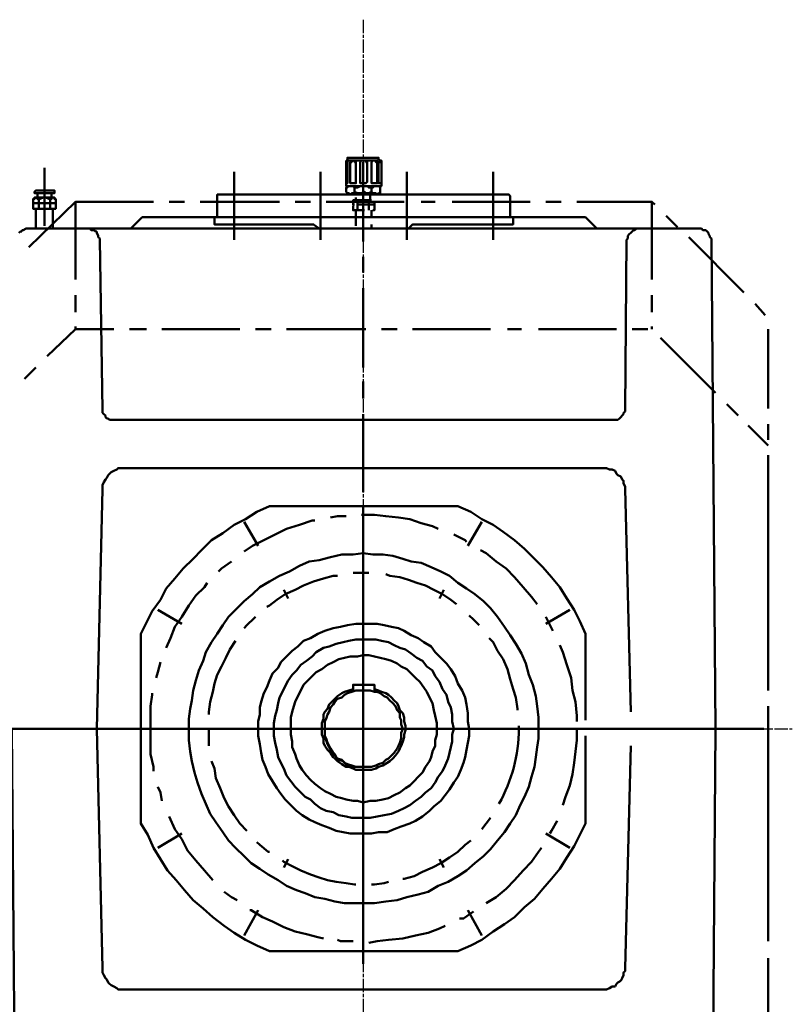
# Model space of a CAD drawing. Header units: millimetres. Extents: x -34725 to 178350, y -13707 to 126150.
# Tile 256 of 256: x 44897 to 45594, y 115163 to 116050. Entities that reach past the tile are written whole.
import ezdxf

# ---------------------------------------------------------------- set-up
doc = ezdxf.new("R2010")
doc.units = ezdxf.units.MM
doc.linetypes.add('AM_ISO08W050', pattern=[18, 12, -1.5, 3, -1.5])
for name, color, linetype, lineweight in [('AM_0', 7, 'CONTINUOUS', 50), ('AM_4', 3, 'CONTINUOUS', 25), ('AM_7', 4, 'AM_ISO08W050', 25)]:
    doc.layers.add(name, color=color, linetype=linetype, lineweight=lineweight)

# ---------------------------------------------------------------- blocks, each defined once
blk = doc.blocks.new('B3SH15')
at = {"layer": 'AM_0'}
for p, q in [((2339.25, 452.53), (2340.52, 453.81)), ((2340.52, 453.81), (2341.8, 453.81)), ((2341.8, 453.81), (2341.8, 455.08)), ((2341.8, 455.08), (2343.07, 455.08)), ((2343.07, 455.08), (2345.63, 456.36)), ((2345.63, 456.36), (2403.07, 456.36)), ((2403.07, 456.36), (2404.34, 455.08)), ((2404.34, 455.08), (2406.9, 455.08)), ((2406.9, 455.08), (2408.17, 453.81)), ((2408.17, 453.81), (2409.45, 453.81)), ((2409.45, 453.81), (2409.45, 452.53)), ((2409.45, 452.53), (2410.73, 449.98)), ((2889.39, 451.25), (2890.67, 452.53)), ((2890.67, 452.53), (2891.95, 453.81)), ((2891.95, 453.81), (2893.22, 455.08)), ((2893.22, 455.08), (2894.5, 455.08)), ((2894.5, 455.08), (2895.78, 456.36)), ((2895.78, 456.36), (2954.49, 456.36)), ((2954.49, 456.36), (2955.77, 455.08)), ((2955.77, 455.08), (2958.32, 455.08)), ((2958.32, 455.08), (2959.6, 453.81)), ((2959.6, 453.81), (2960.87, 452.53)), ((2960.87, 452.53), (2960.87, 451.25)), ((2410.73, 449.98), (2410.73, 448.7)), ((2410.73, 448.7), (2412, 447.43)), ((2412, 447.43), (2412, 446.15)), ((2412, 446.15), (2414.56, 292.98)), ((2885.56, 292.98), (2886.84, 446.15)), ((2886.84, 446.15), (2888.12, 447.43)), ((2888.12, 449.98), (2889.39, 451.25)), ((2888.12, 447.43), (2888.12, 449.98)), ((2960.87, 451.25), (2962.15, 449.98)), ((2962.15, 449.98), (2962.15, 448.7)), ((2962.15, 448.7), (2963.43, 447.43)), ((2963.43, 447.43), (2963.43, 446.15)), ((2963.43, 446.15), (2967.26, 5.77)), ((2414.56, 292.98), (2414.56, 290.42)), ((2885.56, 291.7), (2885.56, 292.98)), ((2414.56, 290.42), (2415.83, 289.15)), ((2415.83, 289.15), (2417.11, 287.87)), ((2417.11, 287.87), (2417.11, 286.59)), ((2417.11, 286.59), (2418.39, 285.32)), ((2418.39, 285.32), (2419.66, 285.32)), ((2419.66, 285.32), (2420.94, 284.04)), ((2420.94, 284.04), (2879.18, 284.04)), ((2879.18, 284.04), (2880.46, 285.32)), ((2880.46, 285.32), (2881.73, 286.59)), ((2881.73, 286.59), (2883.01, 287.87)), ((2883.01, 287.87), (2884.29, 289.15)), ((2884.29, 290.42), (2885.56, 291.7)), ((2884.29, 289.15), (2884.29, 290.42))]:
    blk.add_line(p, q, dxfattribs=at)
for points in [[(2634.1, 517.63), (2635.38, 517.63), (2635.38, 520.18), (2636.66, 520.18), (2663.46, 520.18), (2663.46, 518.91), (2664.74, 517.63), (2666.02, 517.63), (2666.02, 494.65), (2634.1, 494.65)], [(2637.93, 499.76), (2637.93, 498.48), (2637.93, 497.21), (2639.21, 497.21), (2643.04, 497.21), (2643.04, 498.48), (2643.04, 499.76), (2643.04, 516.35), (2641.76, 516.35), (2641.76, 517.63), (2640.49, 517.63), (2639.21, 517.63), (2639.21, 516.35), (2637.93, 516.35), (2637.93, 515.08)], [(2653.25, 515.08), (2653.25, 516.35), (2651.97, 516.35), (2651.97, 517.63), (2650.7, 517.63), (2649.42, 517.63), (2648.15, 517.63), (2646.87, 516.35), (2646.87, 515.08), (2646.87, 499.76), (2646.87, 498.48), (2646.87, 497.21), (2651.97, 497.21), (2653.25, 498.48), (2653.25, 499.76)], [(2657.08, 499.76), (2657.08, 498.48), (2657.08, 497.21), (2658.36, 497.21), (2662.19, 497.21), (2662.19, 498.48), (2662.19, 499.76), (2662.19, 516.35), (2660.91, 516.35), (2660.91, 517.63), (2659.63, 517.63), (2658.36, 517.63), (2657.08, 516.35), (2657.08, 515.08)], [(2372.43, 479.34), (2352.01, 479.34), (2352.01, 483.17), (2353.29, 483.17), (2353.29, 484.44), (2355.84, 484.44), (2355.84, 488.27), (2353.29, 488.27), (2353.29, 489.55), (2354.56, 490.82), (2371.16, 490.82), (2371.16, 489.55), (2371.16, 488.27), (2368.6, 488.27), (2368.6, 484.44), (2371.16, 484.44), (2371.16, 483.17), (2372.43, 483.17)], [(2353.29, 488.27), (2354.56, 488.27), (2371.16, 488.27), (2371.16, 490.82), (2369.88, 490.82), (2354.56, 490.82), (2353.29, 489.55)], [(2368.6, 488.27), (2368.6, 484.44), (2355.84, 484.44), (2355.84, 488.27)], [(2664.74, 493.38), (2663.46, 494.65), (2662.19, 494.65), (2659.63, 494.65), (2658.36, 493.38), (2654.53, 493.38), (2653.25, 494.65), (2646.87, 494.65), (2644.32, 493.38), (2641.76, 493.38), (2640.49, 494.65), (2635.38, 494.65), (2635.38, 493.38), (2634.1, 493.38), (2634.1, 489.55), (2635.38, 488.27), (2636.66, 488.27), (2637.93, 487), (2639.21, 488.27), (2641.76, 488.27), (2641.76, 489.55), (2644.32, 488.27), (2646.87, 488.27), (2649.42, 487), (2653.25, 488.27), (2654.53, 488.27), (2657.08, 489.55), (2658.36, 488.27), (2660.91, 488.27), (2662.19, 487), (2663.46, 488.27), (2664.74, 488.27), (2664.74, 489.55)], [(2372.43, 483.17), (2371.16, 483.17), (2371.16, 484.44), (2369.88, 484.44), (2368.6, 484.44), (2368.6, 483.17), (2366.05, 483.17), (2363.5, 484.44), (2360.94, 484.44), (2358.39, 483.17), (2357.12, 483.17), (2355.84, 483.17), (2354.56, 484.44), (2353.29, 483.17), (2352.01, 483.17), (2352.01, 479.34), (2362.22, 479.34), (2372.43, 479.34)], [(2807.7, 5.77), (2807.7, -3.16), (2806.42, -10.82), (2805.15, -19.75), (2803.87, -28.69), (2801.32, -37.62), (2798.77, -46.56), (2794.94, -55.49), (2791.11, -63.15), (2787.28, -72.09), (2782.17, -79.75), (2777.07, -87.41), (2770.68, -95.06), (2764.3, -102.72), (2757.92, -109.11), (2750.26, -115.49), (2742.6, -121.87), (2734.94, -126.98), (2726.01, -132.08), (2717.07, -135.91), (2708.14, -141.02), (2699.2, -143.57), (2688.99, -146.12), (2680.06, -148.67), (2669.84, -149.95), (2659.63, -151.23), (2632.83, -151.23), (2623.89, -149.95), (2614.96, -147.4), (2606.02, -146.12), (2597.09, -142.29), (2589.43, -139.74), (2580.49, -135.91), (2572.83, -130.8), (2563.9, -125.7), (2556.24, -120.59), (2548.58, -115.49), (2542.2, -109.11), (2534.54, -101.45), (2528.16, -95.06), (2523.05, -87.41), (2516.67, -78.47), (2511.57, -70.81), (2507.74, -61.88), (2503.91, -52.94), (2500.08, -42.73), (2497.52, -33.79), (2494.97, -23.58), (2493.7, -14.65), (2492.42, -4.44), (2492.42, 14.71), (2493.7, 23.65), (2494.97, 31.3), (2496.25, 40.24), (2498.8, 49.17), (2501.35, 58.11), (2505.18, 67.04), (2507.74, 74.7), (2512.84, 83.64), (2517.95, 91.3), (2523.05, 98.96), (2528.16, 106.61), (2535.82, 114.27), (2542.2, 120.66), (2549.86, 127.04), (2556.24, 133.42), (2565.18, 138.53), (2574.11, 143.63), (2583.05, 147.46), (2591.98, 152.57), (2600.92, 156.4), (2609.85, 157.67), (2620.06, 160.22), (2630.28, 162.78), (2640.49, 162.78), (2649.42, 164.05), (2658.36, 162.78), (2667.29, 162.78), (2676.23, 161.5), (2685.16, 158.95), (2692.82, 156.4), (2701.76, 155.12), (2710.69, 151.29), (2719.63, 147.46), (2727.28, 143.63), (2734.94, 137.25), (2742.6, 132.14), (2750.26, 127.04), (2757.92, 120.66), (2764.3, 114.27), (2770.68, 106.61), (2777.07, 97.68), (2782.17, 90.02), (2787.28, 82.36), (2792.38, 73.43), (2796.21, 64.49), (2798.77, 54.28), (2802.6, 45.34), (2805.15, 35.13), (2806.42, 26.2), (2807.7, 15.99)], [(2745.16, 5.77), (2745.16, -0.61), (2743.88, -6.99), (2742.6, -13.37), (2741.33, -19.75), (2740.05, -24.86), (2737.5, -31.24), (2734.94, -37.62), (2731.11, -42.73), (2727.28, -49.11), (2723.46, -54.22), (2719.63, -59.32), (2713.24, -64.43), (2709.41, -68.26), (2703.03, -73.36), (2696.65, -77.19), (2691.54, -79.75), (2683.89, -82.3), (2677.5, -84.85), (2671.12, -87.41), (2663.46, -87.41), (2657.08, -88.68), (2637.93, -88.68), (2631.55, -87.41), (2625.17, -86.13), (2618.79, -83.58), (2612.4, -81.02), (2606.02, -78.47), (2600.92, -75.92), (2594.53, -72.09), (2589.43, -68.26), (2584.32, -63.15), (2579.22, -58.05), (2575.39, -52.94), (2571.56, -47.84), (2567.73, -41.45), (2563.9, -35.07), (2561.35, -28.69), (2558.79, -22.31), (2557.52, -15.92), (2556.24, -8.27), (2554.96, -0.61), (2554.96, 12.16), (2556.24, 18.54), (2556.24, 24.92), (2557.52, 30.03), (2560.07, 37.69), (2562.62, 42.79), (2565.18, 49.17), (2567.73, 55.56), (2572.83, 60.66), (2575.39, 65.77), (2580.49, 70.87), (2585.6, 75.98), (2590.71, 79.81), (2595.81, 84.91), (2602.19, 87.47), (2608.58, 91.3), (2614.96, 93.85), (2622.62, 96.4), (2629, 97.68), (2635.38, 98.96), (2643.04, 100.23), (2662.19, 100.23), (2668.57, 98.96), (2674.95, 97.68), (2681.33, 96.4), (2686.44, 93.85), (2692.82, 90.02), (2699.2, 87.47), (2704.31, 83.64), (2710.69, 79.81), (2714.52, 74.7), (2719.63, 69.6), (2724.73, 64.49), (2728.56, 59.39), (2732.39, 53), (2734.94, 46.62), (2738.77, 40.24), (2741.33, 33.86), (2742.6, 27.47), (2743.88, 19.82), (2743.88, 12.16)], [(2745.16, 5.77), (2745.16, -0.61), (2743.88, -6.99), (2742.6, -13.37), (2741.33, -19.75), (2740.05, -24.86), (2737.5, -31.24), (2734.94, -37.62), (2731.11, -42.73), (2727.28, -49.11), (2723.46, -54.22), (2719.63, -59.32), (2713.24, -64.43), (2709.41, -68.26), (2703.03, -73.36), (2696.65, -77.19), (2691.54, -79.75), (2683.89, -82.3), (2677.5, -84.85), (2671.12, -87.41), (2663.46, -87.41), (2657.08, -88.68), (2637.93, -88.68), (2631.55, -87.41), (2625.17, -86.13), (2618.79, -83.58), (2612.4, -81.02), (2606.02, -78.47), (2600.92, -75.92), (2594.53, -72.09), (2589.43, -68.26), (2584.32, -63.15), (2579.22, -58.05), (2575.39, -52.94), (2571.56, -47.84), (2567.73, -41.45), (2563.9, -35.07), (2561.35, -28.69), (2558.79, -22.31), (2557.52, -15.92), (2556.24, -8.27), (2554.96, -0.61), (2554.96, 12.16), (2556.24, 18.54), (2556.24, 24.92), (2557.52, 30.03), (2560.07, 37.69), (2562.62, 42.79), (2565.18, 49.17), (2567.73, 55.56), (2572.83, 60.66), (2575.39, 65.77), (2580.49, 70.87), (2585.6, 75.98), (2590.71, 79.81), (2595.81, 84.91), (2602.19, 87.47), (2608.58, 91.3), (2614.96, 93.85), (2622.62, 96.4), (2629, 97.68), (2635.38, 98.96), (2643.04, 100.23), (2662.19, 100.23), (2668.57, 98.96), (2674.95, 97.68), (2681.33, 96.4), (2686.44, 93.85), (2692.82, 90.02), (2699.2, 87.47), (2704.31, 83.64), (2710.69, 79.81), (2714.52, 74.7), (2719.63, 69.6), (2724.73, 64.49), (2728.56, 59.39), (2732.39, 53), (2734.94, 46.62), (2738.77, 40.24), (2741.33, 33.86), (2742.6, 27.47), (2743.88, 19.82), (2743.88, 12.16)], [(2731.11, 5.77), (2729.84, 0.67), (2729.84, -5.71), (2728.56, -10.82), (2727.28, -15.92), (2726.01, -21.03), (2723.46, -27.41), (2720.9, -32.52), (2717.07, -37.62), (2714.52, -42.73), (2710.69, -47.84), (2705.59, -51.67), (2701.76, -55.49), (2696.65, -59.32), (2691.54, -63.15), (2686.44, -65.71), (2681.33, -68.26), (2674.95, -70.81), (2668.57, -72.09), (2662.19, -73.36), (2655.8, -74.64), (2639.21, -74.64), (2634.1, -73.36), (2627.72, -72.09), (2622.62, -69.54), (2616.23, -68.26), (2611.13, -65.71), (2606.02, -61.88), (2602.19, -58.05), (2597.09, -55.49), (2591.98, -50.39), (2588.15, -46.56), (2584.32, -41.45), (2580.49, -36.35), (2577.94, -29.97), (2575.39, -24.86), (2572.83, -19.75), (2571.56, -13.37), (2570.28, -6.99), (2569.01, -0.61), (2569.01, 10.88), (2570.28, 17.26), (2571.56, 22.37), (2572.83, 28.75), (2574.11, 33.86), (2576.66, 38.96), (2579.22, 44.07), (2581.77, 49.17), (2585.6, 54.28), (2589.43, 58.11), (2593.26, 63.22), (2598.36, 67.04), (2603.47, 70.87), (2607.3, 74.7), (2613.68, 78.53), (2618.79, 79.81), (2625.17, 82.36), (2631.55, 83.64), (2636.66, 84.91), (2643.04, 86.19), (2660.91, 86.19), (2666.02, 84.91), (2672.4, 83.64), (2677.5, 81.09), (2682.61, 78.53), (2687.72, 77.26), (2692.82, 73.43), (2697.93, 69.6), (2703.03, 67.04), (2706.86, 61.94), (2711.97, 58.11), (2714.52, 53), (2718.35, 47.9), (2720.9, 41.52), (2724.73, 36.41), (2726.01, 30.03), (2728.56, 24.92), (2729.84, 18.54), (2729.84, 12.16)], [(2715.8, 5.77), (2715.8, 0.67), (2714.52, -4.44), (2714.52, -9.54), (2711.97, -14.65), (2710.69, -19.75), (2709.41, -23.58), (2705.59, -28.69), (2703.03, -33.79), (2699.2, -37.62), (2695.37, -41.45), (2691.54, -45.28), (2687.72, -47.84), (2682.61, -51.67), (2677.5, -54.22), (2672.4, -56.77), (2667.29, -58.05), (2660.91, -59.32), (2655.8, -59.32), (2649.42, -60.6), (2644.32, -59.32), (2640.49, -59.32), (2634.1, -58.05), (2630.28, -56.77), (2625.17, -55.49), (2620.06, -52.94), (2614.96, -50.39), (2611.13, -47.84), (2606.02, -44.01), (2602.19, -40.18), (2598.36, -36.35), (2594.53, -31.24), (2591.98, -27.41), (2589.43, -21.03), (2588.15, -17.2), (2585.6, -10.82), (2585.6, -5.71), (2584.32, 0.67), (2584.32, 15.99), (2585.6, 21.09), (2586.88, 26.2), (2588.15, 30.03), (2590.71, 35.13), (2593.26, 40.24), (2595.81, 45.34), (2599.64, 49.17), (2603.47, 53), (2607.3, 56.83), (2612.4, 59.39), (2617.51, 63.22), (2622.62, 65.77), (2627.72, 68.32), (2632.83, 69.6), (2637.93, 70.87), (2644.32, 70.87), (2649.42, 72.15), (2654.53, 72.15), (2659.63, 70.87), (2664.74, 69.6), (2669.84, 68.32), (2674.95, 67.04), (2680.06, 64.49), (2683.89, 61.94), (2688.99, 59.39), (2692.82, 55.56), (2696.65, 51.73), (2700.48, 47.9), (2704.31, 42.79), (2706.86, 38.96), (2709.41, 33.86), (2711.97, 28.75), (2713.24, 22.37), (2714.52, 17.26), (2715.8, 10.88)], [(2649.42, 5.77), (2649.42, 40.24), (2653.25, 40.24), (2655.8, 40.24), (2659.63, 38.96), (2662.19, 38.96), (2664.74, 37.69), (2668.57, 35.13), (2671.12, 33.86), (2673.67, 31.3), (2676.23, 28.75), (2678.78, 26.2), (2680.06, 22.37), (2682.61, 19.82), (2682.61, 15.99), (2683.89, 13.43), (2683.89, 9.6), (2685.16, 5.77), (2614.96, 5.77), (2614.96, 1.95), (2614.96, -0.61), (2616.23, -3.16), (2617.51, -6.99), (2618.79, -9.54), (2620.06, -12.1), (2622.62, -15.92), (2623.89, -18.48), (2626.45, -21.03), (2630.28, -22.31), (2632.83, -24.86), (2635.38, -26.14), (2639.21, -27.41), (2643.04, -28.69), (2649.42, -28.69)], [(2685.16, 5.77), (2683.89, 1.95), (2683.89, -0.61), (2683.89, -3.16), (2682.61, -6.99), (2681.33, -9.54), (2680.06, -12.1), (2677.5, -15.92), (2674.95, -18.48), (2672.4, -21.03), (2669.84, -22.31), (2667.29, -24.86), (2663.46, -26.14), (2660.91, -27.41), (2657.08, -28.69), (2640.49, -28.69), (2636.66, -27.41), (2634.1, -26.14), (2631.55, -23.58), (2627.72, -22.31), (2625.17, -19.75), (2623.89, -17.2), (2621.34, -14.65), (2618.79, -10.82), (2617.51, -8.27), (2616.23, -4.44), (2614.96, -0.61), (2614.96, 12.16), (2616.23, 14.71), (2617.51, 18.54), (2618.79, 21.09), (2620.06, 24.92), (2622.62, 27.47), (2623.89, 30.03), (2626.45, 32.58), (2630.28, 33.86), (2632.83, 36.41), (2635.38, 37.69), (2639.21, 38.96), (2643.04, 40.24), (2655.8, 40.24), (2659.63, 38.96), (2662.19, 38.96), (2664.74, 37.69), (2668.57, 35.13), (2671.12, 33.86), (2673.67, 31.3), (2676.23, 28.75), (2678.78, 26.2), (2680.06, 22.37), (2682.61, 19.82), (2682.61, 15.99), (2683.89, 13.43), (2683.89, 9.6)], [(2332.86, 5.77), (2336.69, -466.51), (2337.97, -467.79), (2337.97, -469.06), (2339.25, -469.06), (2339.25, -470.34), (2340.52, -470.34), (2341.8, -471.62), (2429.87, -479.27), (2870.25, -479.27), (2957.05, -471.62), (2959.6, -471.62), (2959.6, -470.34), (2960.87, -469.06), (2962.15, -469.06), (2962.15, -467.79), (2962.15, -466.51), (2963.43, -466.51), (2967.26, 5.77)], [(2649.42, -105.28), (2649.42, -119.32)]]:
    blk.add_lwpolyline(points, close=True, dxfattribs=at)
for points in [[(2634.1, 517.63), (2635.38, 517.63), (2635.38, 516.35), (2635.38, 497.21), (2634.1, 497.21)], [(2663.46, 517.63), (2636.66, 517.63)], [(2649.42, 516.35), (2649.42, 444.87)], [(2666.02, 517.63), (2664.74, 517.63), (2664.74, 516.35), (2663.46, 516.35), (2663.46, 497.21), (2664.74, 497.21), (2666.02, 497.21)], [(2362.22, 511.25), (2362.22, 458.91)], [(2533.27, 446.15), (2533.27, 507.42)], [(2611.13, 446.15), (2611.13, 507.42)], [(2649.42, 508.69), (2649.42, 494.65)], [(2688.99, 446.15), (2688.99, 507.42)], [(2766.85, 446.15), (2766.85, 507.42)], [(2363.5, 490.82), (2362.22, 490.82), (2360.94, 490.82)], [(2662.19, 494.65), (2637.93, 494.65)], [(2662.19, 494.65), (2637.93, 494.65), (2662.19, 494.65)], [(2637.93, 494.65), (2637.93, 494.65)], [(2637.93, 494.65), (2637.93, 494.65)], [(2639.21, 494.65), (2639.21, 494.65)], [(2639.21, 494.65), (2639.21, 494.65)], [(2640.49, 494.65), (2640.49, 494.65)], [(2640.49, 494.65), (2640.49, 494.65)], [(2641.76, 494.65), (2641.76, 494.65)], [(2641.76, 494.65), (2641.76, 494.65)], [(2641.76, 493.38), (2641.76, 489.55)], [(2643.04, 494.65), (2643.04, 494.65)], [(2643.04, 494.65), (2643.04, 494.65)], [(2643.04, 494.65), (2643.04, 494.65)], [(2645.59, 488.27), (2657.08, 488.27), (2658.36, 488.27), (2658.36, 487), (2657.08, 487), (2643.04, 487)], [(2644.32, 494.65), (2644.32, 494.65)], [(2644.32, 494.65), (2644.32, 494.65)], [(2645.59, 494.65), (2645.59, 494.65)], [(2645.59, 494.65), (2645.59, 494.65)], [(2646.87, 494.65), (2646.87, 494.65)], [(2646.87, 494.65), (2646.87, 494.65)], [(2648.15, 494.65), (2648.15, 494.65)], [(2648.15, 494.65), (2648.15, 494.65)], [(2648.15, 488.27), (2649.42, 489.55), (2650.7, 489.55), (2651.97, 488.27)], [(2649.42, 494.65), (2649.42, 494.65)], [(2649.42, 494.65), (2649.42, 494.65)], [(2650.7, 494.65), (2650.7, 494.65)], [(2650.7, 494.65), (2650.7, 494.65)], [(2651.97, 494.65), (2651.97, 494.65)], [(2651.97, 494.65), (2651.97, 494.65)], [(2653.25, 494.65), (2653.25, 494.65)], [(2653.25, 494.65), (2653.25, 494.65)], [(2653.25, 494.65), (2653.25, 494.65)], [(2654.53, 494.65), (2654.53, 494.65)], [(2654.53, 494.65), (2654.53, 494.65)], [(2655.8, 494.65), (2655.8, 494.65)], [(2655.8, 494.65), (2655.8, 494.65)], [(2657.08, 494.65), (2657.08, 494.65)], [(2657.08, 494.65), (2657.08, 494.65)], [(2657.08, 493.38), (2657.08, 489.55)], [(2658.36, 494.65), (2658.36, 494.65)], [(2658.36, 494.65), (2658.36, 494.65)], [(2659.63, 494.65), (2659.63, 494.65)], [(2659.63, 494.65), (2659.63, 494.65)], [(2660.91, 494.65), (2660.91, 494.65)], [(2660.91, 494.65), (2660.91, 494.65)], [(2662.19, 494.65), (2662.19, 494.65)], [(2348.18, 439.77), (2390.3, 480.61), (2460.51, 480.61)], [(2366.05, 479.34), (2372.43, 479.34), (2372.43, 474.23), (2369.88, 474.23), (2369.88, 456.36), (2354.56, 456.36), (2354.56, 474.23), (2352.01, 474.23), (2352.01, 479.34), (2358.39, 479.34)], [(2369.88, 484.44), (2354.56, 484.44)], [(2357.12, 483.17), (2357.12, 479.34), (2357.12, 474.23)], [(2367.33, 483.17), (2367.33, 479.34), (2367.33, 474.23)], [(2390.3, 480.61), (2390.3, 410.41)], [(2474.55, 480.61), (2488.59, 480.61)], [(2502.63, 480.61), (2574.11, 480.61)], [(2782.17, 466.57), (2782.17, 485.72), (2780.9, 487), (2779.62, 487), (2520.5, 487), (2519.22, 487), (2517.95, 487), (2517.95, 485.72), (2517.95, 466.57)], [(2588.15, 480.61), (2602.19, 480.61)], [(2616.23, 480.61), (2686.44, 480.61)], [(2662.19, 487), (2637.93, 487)], [(2641.76, 478.06), (2640.49, 478.06), (2640.49, 481.89), (2641.76, 481.89), (2653.25, 481.89)], [(2648.15, 487), (2655.8, 487), (2655.8, 481.89), (2643.04, 481.89), (2643.04, 484.44)], [(2643.04, 481.89), (2657.08, 481.89)], [(2644.32, 472.95), (2644.32, 478.06), (2644.32, 481.89)], [(2659.63, 480.61), (2659.63, 478.06), (2649.42, 478.06), (2648.15, 478.06)], [(2649.42, 466.57), (2649.42, 487), (2649.42, 478.06)], [(2654.53, 472.95), (2654.53, 478.06), (2654.53, 481.89)], [(2701.76, 480.61), (2714.52, 480.61)], [(2729.84, 480.61), (2800.04, 480.61)], [(2814.08, 480.61), (2828.12, 480.61)], [(2842.17, 480.61), (2909.82, 480.61), (2912.37, 478.06)], [(2909.82, 480.61), (2909.82, 410.41)], [(2369.88, 474.23), (2354.56, 474.23)], [(2640.49, 476.78), (2640.49, 472.95), (2650.7, 472.95)], [(2643.04, 472.95), (2643.04, 458.91)], [(2658.36, 472.95), (2659.63, 472.95), (2659.63, 478.06), (2645.59, 478.06)], [(2649.42, 456.36), (2649.42, 470.4)], [(2657.08, 467.85), (2657.08, 472.95)], [(2440.08, 456.36), (2450.3, 466.57), (2599.64, 466.57), (2700.48, 466.57), (2849.82, 466.57), (2860.04, 456.36)], [(2515.39, 466.57), (2515.39, 460.19), (2604.75, 460.19), (2609.85, 456.36), (2690.27, 456.36), (2694.1, 460.19), (2784.72, 460.19), (2784.72, 466.57)], [(2922.58, 467.85), (2932.79, 457.64)], [(2401.79, 456.36), (2897.05, 456.36)], [(2646.87, 456.36), (2657.08, 456.36), (2657.08, 460.19)], [(2943, 448.7), (2992.79, 398.92)], [(2649.42, 430.83), (2649.42, 416.79)], [(2649.42, 402.75), (2649.42, 331.27)], [(2390.3, 396.37), (2390.3, 381.05)], [(2909.82, 396.37), (2909.82, 381.05)], [(3003, 388.71), (3011.93, 378.5)], [(2364.77, 341.48), (2390.3, 365.73), (2424.77, 365.73)], [(2390.3, 368.29), (2390.3, 365.73)], [(2438.81, 365.73), (2454.13, 365.73)], [(2468.17, 365.73), (2538.37, 365.73)], [(2552.41, 365.73), (2566.45, 365.73)], [(2580.49, 365.73), (2651.97, 365.73)], [(2666.02, 365.73), (2680.06, 365.73)], [(2694.1, 365.73), (2764.3, 365.73)], [(2779.62, 365.73), (2792.38, 365.73)], [(2807.7, 365.73), (2877.91, 365.73)], [(2891.95, 365.73), (2905.99, 365.73)], [(2909.82, 368.29), (2909.82, 365.73)], [(3014.49, 365.73), (3014.49, 294.25)], [(2917.48, 358.07), (2967.26, 308.29)], [(2344.35, 321.06), (2354.56, 331.27)], [(2649.42, 318.5), (2649.42, 303.19)], [(2977.47, 298.08), (2987.68, 287.87)], [(2649.42, 289.15), (2649.42, 218.94)], [(2996.61, 278.93), (3014.49, 261.06)], [(3014.49, 280.21), (3014.49, 266.17)], [(2649.42, 249.58), (2649.42, 258.51)], [(3014.49, 252.13), (3014.49, 40.24)], [(2890.67, 21.09), (2885.56, 221.49), (2885.56, 224.05), (2884.29, 226.6), (2884.29, 229.15), (2883.01, 230.43), (2881.73, 232.98), (2879.18, 234.26), (2877.91, 235.54), (2876.63, 238.09), (2874.08, 239.36), (2871.52, 239.36), (2868.97, 240.64), (2428.6, 240.64), (2427.32, 239.36), (2424.77, 238.09), (2422.21, 236.81), (2420.94, 235.54), (2419.66, 234.26), (2418.39, 231.71), (2417.11, 230.43), (2415.83, 227.88), (2414.56, 225.32), (2414.56, 224.05), (2414.56, 221.49), (2409.45, 5.77), (2414.56, -209.94), (2414.56, -212.5), (2414.56, -213.77), (2415.83, -216.33), (2417.11, -218.88), (2418.39, -220.16), (2419.66, -222.71), (2420.94, -223.99), (2422.21, -225.26), (2424.77, -226.54), (2427.32, -227.81), (2428.6, -229.09), (2868.97, -229.09), (2871.52, -227.81), (2874.08, -226.54), (2876.63, -226.54), (2877.91, -223.99), (2879.18, -222.71), (2881.73, -221.43), (2883.01, -218.88), (2884.29, -216.33), (2884.29, -213.77), (2885.56, -212.5), (2885.56, -209.94), (2890.67, -9.54)], [(2649.42, 220.22), (2649.42, 234.26)], [(2849.82, -0.61), (2849.82, -79.75), (2844.72, -89.96), (2839.61, -100.17), (2833.23, -110.38), (2826.85, -120.59), (2819.19, -129.53), (2811.53, -138.46), (2803.87, -147.4), (2794.94, -155.06), (2786, -163.99), (2777.07, -170.37), (2766.85, -176.76), (2756.64, -184.42), (2746.43, -189.52), (2734.94, -194.63), (2565.18, -194.63), (2553.69, -189.52), (2543.48, -184.42), (2533.27, -178.03), (2524.33, -171.65), (2514.12, -163.99), (2505.18, -156.33), (2496.25, -148.67), (2488.59, -139.74), (2480.93, -130.8), (2473.27, -121.87), (2466.89, -111.66), (2460.51, -101.45), (2455.4, -89.96), (2449.02, -79.75), (2449.02, 91.3), (2454.13, 101.51), (2459.23, 111.72), (2466.89, 121.93), (2472, 132.14), (2479.65, 141.08), (2487.31, 150.01), (2496.25, 158.95), (2503.91, 166.61), (2512.84, 175.54), (2523.05, 181.92), (2533.27, 189.58), (2543.48, 194.69), (2553.69, 201.07), (2565.18, 206.18), (2734.94, 206.18), (2746.43, 201.07), (2756.64, 194.69), (2766.85, 189.58), (2775.79, 183.2), (2786, 175.54), (2794.94, 167.88), (2802.6, 160.22), (2811.53, 151.29), (2819.19, 142.35), (2826.85, 133.42), (2833.23, 123.21), (2839.61, 113), (2844.72, 102.78), (2849.82, 91.3), (2849.82, 13.43)], [(2649.42, 135.97), (2649.42, 206.18), (2649.42, 134.7)], [(2649.42, 204.9), (2649.42, 190.86)], [(2620.06, 195.97), (2626.45, 197.24), (2634.1, 197.24)], [(2648.15, 198.52), (2649.42, 198.52), (2659.63, 198.52), (2669.84, 197.24), (2681.33, 195.97), (2691.54, 194.69), (2701.76, 190.86), (2711.97, 188.31), (2717.07, 185.75)], [(2542.2, 165.33), (2549.86, 170.44), (2560.07, 175.54), (2570.28, 180.65), (2580.49, 185.75), (2591.98, 189.58), (2603.47, 193.41), (2606.02, 193.41)], [(2554.96, 170.44), (2542.2, 192.14)], [(2743.88, 170.44), (2756.64, 192.14)], [(2731.11, 180.65), (2741.33, 175.54), (2742.6, 174.27)], [(2649.42, 175.54), (2649.42, 105.34)], [(2649.42, 164.05), (2649.42, 92.57), (2649.42, 22.37), (2649.42, 93.85)], [(2755.37, 166.61), (2760.47, 164.05), (2769.41, 156.4), (2778.34, 150.01), (2786, 142.35), (2793.66, 133.42), (2801.32, 124.48), (2806.42, 118.1)], [(2519.22, 147.46), (2521.78, 150.01), (2530.71, 156.4)], [(2562.62, 115.55), (2565.18, 116.83), (2571.56, 121.93), (2579.22, 127.04), (2588.15, 130.87), (2595.81, 134.7), (2604.75, 138.53), (2613.68, 141.08), (2622.62, 143.63), (2626.45, 143.63)], [(2640.49, 146.18), (2649.42, 146.18), (2654.53, 146.18)], [(2669.84, 144.91), (2673.67, 143.63), (2682.61, 142.35), (2690.27, 139.8), (2697.93, 137.25), (2705.59, 134.7), (2713.24, 130.87), (2720.9, 127.04), (2728.56, 121.93), (2733.67, 118.1)], [(2472, 78.53), (2475.83, 87.47), (2479.65, 97.68), (2486.04, 106.61), (2492.42, 116.83), (2498.8, 125.76), (2506.46, 133.42), (2509.01, 137.25)], [(2577.94, 130.87), (2581.77, 123.21)], [(2718.35, 123.21), (2722.18, 130.87)], [(2649.42, 107.89), (2649.42, 121.93)], [(2649.42, 120.66), (2649.42, 106.61)], [(2486.04, 100.23), (2464.34, 113)], [(2542.2, 96.4), (2544.75, 98.96), (2551.14, 105.34), (2552.41, 106.61)], [(2745.16, 107.89), (2748.98, 104.06), (2754.09, 98.96)], [(2814.08, 100.23), (2835.78, 113)], [(2814.08, 106.61), (2819.19, 96.4), (2820.47, 93.85)], [(2649.42, 91.3), (2649.42, 77.26)], [(2510.29, 18.54), (2510.29, 21.09), (2511.57, 30.03), (2514.12, 38.96), (2515.39, 46.62), (2517.95, 54.28), (2521.78, 61.94), (2525.61, 69.6), (2529.44, 77.26), (2534.54, 84.91)], [(2763.03, 87.47), (2766.85, 83.64), (2770.68, 75.98), (2775.79, 68.32), (2779.62, 59.39), (2782.17, 50.45), (2784.72, 41.52), (2787.28, 33.86), (2788.55, 23.65), (2788.55, 22.37)], [(2826.85, 81.09), (2829.4, 74.7), (2833.23, 63.22), (2837.06, 51.73), (2838.34, 40.24), (2840.89, 30.03), (2842.17, 17.26), (2842.17, 12.16)], [(2649.42, 78.53), (2649.42, 64.49)], [(2463.06, 51.73), (2464.34, 56.83), (2466.89, 65.77)], [(2649.42, 63.22), (2649.42, 5.77)], [(2659.63, 38.96), (2659.63, 38.96), (2659.63, 45.34), (2640.49, 45.34), (2640.49, 38.96)], [(2649.42, 50.45), (2649.42, -19.75), (2649.42, -91.23)], [(2460.51, -32.52), (2460.51, -28.69), (2457.95, -17.2), (2457.95, 26.2), (2459.23, 36.41), (2459.23, 37.69)], [(2659.63, 41.52), (2663.46, 40.24), (2666.02, 38.96), (2669.84, 37.69), (2672.4, 36.41), (2674.95, 33.86), (2677.5, 31.3), (2680.06, 28.75), (2681.33, 26.2), (2682.61, 22.37), (2685.16, 19.82), (2686.44, 15.99), (2686.44, 12.16), (2687.72, 8.33), (2687.72, 4.5), (2686.44, 0.67), (2686.44, -1.88), (2685.16, -5.71), (2683.89, -9.54), (2682.61, -12.1), (2681.33, -14.65), (2678.78, -18.48), (2676.23, -21.03), (2673.67, -23.58), (2671.12, -24.86), (2667.29, -27.41), (2663.46, -28.69), (2660.91, -29.97), (2657.08, -31.24), (2643.04, -31.24), (2640.49, -29.97), (2636.66, -28.69), (2634.1, -28.69), (2630.28, -26.14), (2626.45, -23.58), (2623.89, -21.03), (2622.62, -19.75), (2620.06, -15.92), (2617.51, -13.37), (2614.96, -9.54), (2613.68, -6.99), (2613.68, -3.16), (2612.4, 0.67), (2612.4, 10.88), (2613.68, 14.71), (2613.68, 18.54), (2614.96, 21.09), (2617.51, 23.65), (2618.79, 27.47), (2621.34, 30.03), (2623.89, 32.58), (2626.45, 35.13), (2630.28, 37.69), (2632.83, 38.96), (2636.66, 40.24), (2640.49, 41.52)], [(2649.42, -64.43), (2649.42, 5.77), (2649.42, 40.24)], [(3014.49, 26.2), (3014.49, -185.69)], [(2449.02, 5.77), (2520.5, 5.77)], [(2492.42, 5.77), (2562.62, 5.77), (2634.1, 5.77)], [(2510.29, -9.54), (2510.29, -3.16), (2510.29, 4.5)], [(2534.54, 5.77), (2548.58, 5.77)], [(2576.66, 5.77), (2591.98, 5.77)], [(2599.64, 5.77), (2671.12, 5.77)], [(2604.75, 5.77), (2676.23, 5.77), (2746.43, 5.77)], [(2648.15, 5.77), (2662.19, 5.77)], [(2649.42, -5.71), (2649.42, 8.33), (2649.42, -6.99)], [(2685.16, 5.77), (2699.2, 5.77)], [(2690.27, 5.77), (2704.31, 5.77)], [(2713.24, 5.77), (2783.45, 5.77)], [(2718.35, 5.77), (2789.83, 5.77), (2789.83, 8.33)], [(2760.47, 5.77), (2775.79, 5.77)], [(2797.49, 5.77), (2811.53, 5.77)], [(2803.87, 5.77), (2807.7, 5.77)], [(2826.85, 5.77), (2897.05, 5.77)], [(2842.17, 5.77), (2842.17, -4.44), (2840.89, -14.65), (2839.61, -24.86), (2838.34, -35.07), (2835.78, -45.28), (2831.95, -55.49), (2829.4, -63.15)], [(2911.09, 5.77), (2925.13, 5.77)], [(2939.17, 5.77), (3010.66, 5.77)], [(2544.75, -86.13), (2538.37, -79.75), (2533.27, -72.09), (2528.16, -64.43), (2524.33, -56.77), (2520.5, -47.84), (2516.67, -38.9), (2515.39, -29.97), (2512.84, -23.58)], [(2649.42, -89.96), (2649.42, -19.75)], [(2649.42, -28.69), (2649.42, -28.69)], [(2649.42, -35.07), (2649.42, -49.11)], [(2468.17, -59.32), (2466.89, -51.67), (2464.34, -46.56)], [(2649.42, -63.15), (2649.42, -133.36), (2649.42, -194.63)], [(2514.12, -130.8), (2506.46, -121.87), (2498.8, -112.93), (2491.14, -104), (2486.04, -93.79), (2479.65, -84.85), (2474.55, -73.36)], [(2649.42, -78.47), (2649.42, -93.79)], [(2764.3, -74.64), (2760.47, -79.75), (2756.64, -84.85)], [(2824.29, -77.19), (2819.19, -86.13), (2817.91, -88.68)], [(2486.04, -88.68), (2464.34, -101.45)], [(2814.08, -88.68), (2835.78, -101.45)], [(2565.18, -105.28), (2563.9, -105.28), (2556.24, -98.89), (2553.69, -96.34)], [(2746.43, -95.06), (2741.33, -98.89), (2734.94, -105.28), (2727.28, -110.38), (2719.63, -115.49), (2711.97, -119.32), (2703.03, -123.15), (2695.37, -126.98), (2686.44, -129.53), (2685.16, -129.53)], [(2810.25, -101.45), (2807.7, -105.28), (2801.32, -114.21), (2793.66, -121.87), (2786, -130.8), (2778.34, -138.46), (2769.41, -146.12), (2760.47, -151.23)], [(2643.04, -134.63), (2641.76, -134.63), (2634.1, -133.36), (2625.17, -132.08), (2617.51, -130.8), (2609.85, -128.25), (2602.19, -125.7), (2593.26, -121.87), (2585.6, -118.04), (2577.94, -114.21), (2576.66, -112.93)], [(2577.94, -119.32), (2581.77, -111.66)], [(2649.42, -106.55), (2649.42, -178.03)], [(2722.18, -119.32), (2718.35, -111.66)], [(2672.4, -132.08), (2668.57, -133.36), (2659.63, -134.63), (2657.08, -134.63)], [(2535.82, -148.67), (2530.71, -146.12), (2524.33, -141.02)], [(2649.42, -203.56), (2649.42, -133.36)], [(2649.42, -147.4), (2649.42, -151.23)], [(2554.96, -157.61), (2542.2, -180.59)], [(2613.68, -183.14), (2608.58, -181.86), (2598.36, -179.31), (2588.15, -176.76), (2577.94, -172.93), (2567.73, -167.82), (2558.79, -163.99), (2548.58, -157.61), (2547.31, -157.61)], [(2748.98, -158.89), (2740.05, -165.27), (2736.22, -165.27)], [(2743.88, -157.61), (2756.64, -180.59)], [(2723.46, -171.65), (2718.35, -174.2), (2708.14, -178.03), (2696.65, -180.59), (2685.16, -183.14), (2672.4, -184.42), (2662.19, -185.69), (2654.53, -186.97)], [(2640.49, -185.69), (2639.21, -185.69), (2629, -185.69), (2626.45, -184.42)], [(2649.42, -192.07), (2649.42, -206.11)], [(3014.49, -201.01), (3014.49, -271.21)]]:
    blk.add_lwpolyline(points, dxfattribs=at)
blk.add_lwpolyline([(2771.96, -61.88, 0.128147), (2789.83, 5.77), (2849.82, 5.77)], format="xyb", dxfattribs=at)
at = {"layer": 'AM_7'}
for p, q in [((2649.42, 644.57), (2649.42, -983.3)), ((1508.24, 5.77), (3036.38, 5.77))]:
    blk.add_line(p, q, dxfattribs=at)
blk = doc.blocks.new('Kopf_2')
at = {"layer": 'AM_0'}
blk.add_blockref('B3SH15', (-119.42, 1994.23), dxfattribs=at)

msp = doc.modelspace()

# ---------------------------------------------------------------- block references
at = {"layer": 'AM_4'}
msp.add_blockref('Kopf_2', (42676.896, 113411.467), dxfattribs=at)

doc.saveas('drawing.dxf')
